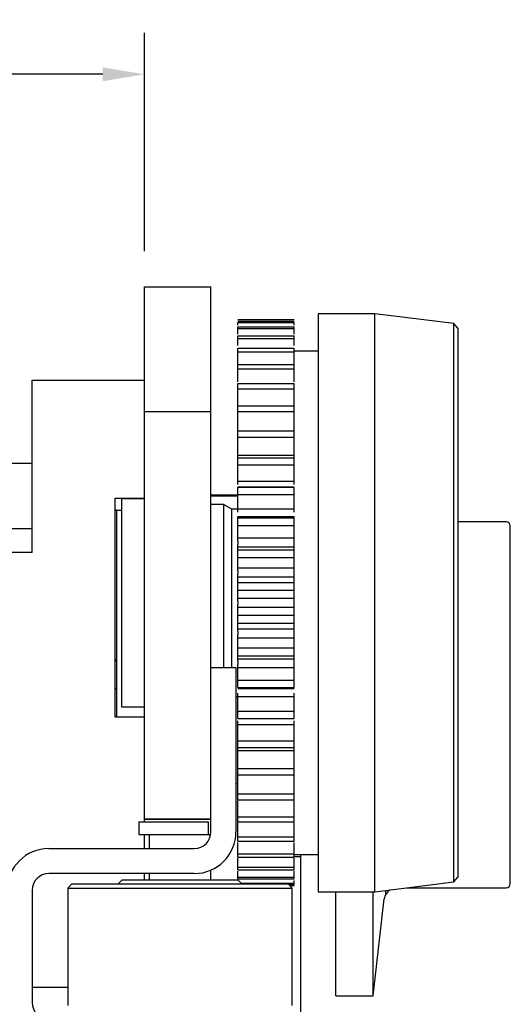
# Model space of a CAD drawing. Header units: millimetres. Extents: x 9131 to 12658, y 3907 to 6401.
# Tile 112 of 158: x 11206 to 11324, y 5764 to 6001. Entities that reach past the tile are written whole.
import ezdxf

# ---------------------------------------------------------------- set-up
doc = ezdxf.new("R2010")
doc.units = ezdxf.units.MM
doc.dimstyles.get("Standard").update_dxf_attribs({"dimtxt": 20, "dimasz": 10, "dimexe": 10, "dimexo": 10, "dimgap": 10, "dimtad": 0, "dimtih": 1, "dimtoh": 1, "dimdsep": 46, "dimtxsty": 'Standard', "dimcen": 0.09, "dimadec": 0, "dimazin": 0, "dimtfac": 1, "dimtofl": 0, "dimtmove": 0, "dimatfit": 3, "dimfxl": 0, "dimtolj": 1, "dimtzin": 0, "dimarcsym": 0})

# ---------------------------------------------------------------- blocks, each defined once
blk = doc.blocks.new('*D21')
at = {"color": 0, "lineweight": -2}
for p, q in [((11008.06, 5934.94), (11008.06, 5998.02)), ((11236.03, 5945.52), (11236.03, 5998.02)), ((11018.06, 5988.02), (11087.05, 5988.02)), ((11226.03, 5988.02), (11157.05, 5988.02))]:
    blk.add_line(p, q, dxfattribs=at)
at = {"color": 0, "lineweight": 18}
for points in [[(11018.06, 5989.69), (11018.06, 5986.36), (11008.06, 5988.02)], [(11226.03, 5989.69), (11226.03, 5986.36), (11236.03, 5988.02)]]:
    blk.add_solid(points, dxfattribs=at)
at = {"layer": 'Defpoints', "color": 0, "lineweight": 18}
for p in [(11236.03, 5988.02), (11236.03, 5935.52), (11008.06, 5924.94)]:
    blk.add_point(p, dxfattribs=at)
at = {"color": 0, "lineweight": 18, "insert": (11122.05, 5988.02), "char_height": 20, "attachment_point": 5}
blk.add_mtext('\\A1;230', dxfattribs=at)

msp = doc.modelspace()

# ---------------------------------------------------------------- linework, layer by layer
for p, q in [((11236.034, 5936.947), (11252.034, 5936.947)), ((11236.034, 5935.522), (11236.034, 5936.947)), ((11236.034, 5936.947), (11252.034, 5936.947)), ((11236.034, 5909.861), (11236.034, 5935.522)), ((11252.034, 5935.522), (11252.034, 5936.947)), ((11252.034, 5909.861), (11252.034, 5935.522)), ((11272.034, 5928.947), (11258.534, 5928.947)), ((11258.534, 5928.941), (11272.034, 5928.941)), ((11258.534, 5928.591), (11272.034, 5928.591)), ((11258.534, 5928.371), (11272.034, 5928.371)), ((11291.434, 5930.447), (11277.834, 5930.447)), ((11277.834, 5930.447), (11277.834, 5791.447)), ((11310.442, 5928.072), (11291.434, 5930.447)), ((11291.434, 5791.447), (11291.434, 5930.447)), ((11258.534, 5927.327), (11272.034, 5927.327)), ((11258.534, 5926.89), (11272.034, 5926.89)), ((11311.434, 5926.947), (11310.442, 5928.072)), ((11310.442, 5793.823), (11310.442, 5928.072)), ((11311.434, 5926.947), (11311.434, 5794.947)), ((11258.534, 5925.164), (11272.034, 5925.164)), ((11258.534, 5924.516), (11272.034, 5924.516)), ((11258.534, 5922.134), (11272.034, 5922.134)), ((11258.534, 5921.284), (11272.034, 5921.284)), ((11277.834, 5921.447), (11272.034, 5921.447)), ((11258.534, 5918.276), (11272.034, 5918.276)), ((11258.534, 5917.235), (11272.034, 5917.235)), ((11209.034, 5914.448), (11236.034, 5914.448)), ((11209.034, 5914.448), (11236.034, 5914.448)), ((11209.034, 5904.448), (11209.034, 5914.448)), ((11258.534, 5913.642), (11272.034, 5913.642)), ((11258.534, 5912.425), (11272.034, 5912.425)), ((11236.034, 5901.286), (11236.034, 5909.861)), ((11252.034, 5901.286), (11252.034, 5909.861)), ((11236.034, 5906.947), (11252.034, 5906.947)), ((11258.534, 5908.296), (11272.034, 5908.296)), ((11258.534, 5906.919), (11272.034, 5906.919)), ((11209.034, 5873.073), (11209.034, 5904.448)), ((11258.534, 5902.31), (11272.034, 5902.31)), ((11236.034, 5818.947), (11236.034, 5901.286)), ((11252.034, 5818.947), (11252.034, 5901.286)), ((11258.534, 5900.791), (11272.034, 5900.791)), ((11258.534, 5896.471), (11272.034, 5896.471)), ((11258.534, 5895.764), (11272.034, 5895.764)), ((11209.034, 5894.449), (11202.034, 5894.449)), ((11258.534, 5894.124), (11272.034, 5894.124)), ((11258.534, 5890.191), (11272.034, 5890.191)), ((11272.034, 5888.751), (11258.534, 5888.751)), ((11258.534, 5888.748), (11272.034, 5888.748)), ((11229.034, 5833.448), (11229.034, 5886.094)), ((11229.034, 5886.094), (11236.034, 5886.094)), ((11236.034, 5885.947), (11230.534, 5885.947)), ((11230.534, 5885.947), (11230.534, 5835.947)), ((11258.534, 5886.834), (11252.034, 5886.834)), ((11258.534, 5886.566), (11252.034, 5886.566)), ((11258.534, 5887.009), (11272.034, 5887.009)), ((11255.034, 5884.547), (11252.034, 5884.547)), ((11257.034, 5883.447), (11255.034, 5884.547)), ((11255.034, 5884.547), (11255.034, 5860.947)), ((11258.535, 5883.447), (11257.034, 5883.447)), ((11257.034, 5860.947), (11257.034, 5883.447)), ((11258.534, 5883.516), (11272.034, 5883.516)), ((11229.034, 5883.219), (11230.534, 5883.219)), ((11229.319, 5883.198), (11230.534, 5883.198)), ((11229.346, 5883.197), (11229.346, 5847.411)), ((11272.034, 5881.582), (11258.534, 5881.582)), ((11258.534, 5881.355), (11272.034, 5881.355)), ((11209.034, 5878.74), (11202.034, 5878.74)), ((11258.534, 5879.541), (11272.034, 5879.541)), ((11323.034, 5880.397), (11311.434, 5880.397)), ((11324.034, 5836.397), (11324.034, 5879.397)), ((11258.534, 5876.535), (11272.034, 5876.535)), ((11258.534, 5875.762), (11258.534, 5874.976)), ((11258.534, 5874.412), (11272.034, 5874.412)), ((11272.034, 5874.976), (11272.034, 5875.762)), ((11209.034, 5873.073), (11202.034, 5873.073)), ((11258.534, 5873.687), (11272.034, 5873.687)), ((11258.534, 5871.822), (11272.034, 5871.822)), ((11258.534, 5869.343), (11272.034, 5869.343)), ((11258.534, 5868.608), (11258.534, 5867.806)), ((11258.534, 5867.177), (11272.034, 5867.177)), ((11272.034, 5867.806), (11272.034, 5868.608)), ((11258.534, 5865.846), (11272.034, 5865.846)), ((11258.534, 5863.956), (11272.034, 5863.956)), ((11258.534, 5862.038), (11272.034, 5862.038)), ((11255.034, 5860.947), (11255.034, 5845.347)), ((11257.034, 5845.347), (11257.034, 5860.947)), ((11258.534, 5861.351), (11258.534, 5860.544)), ((11258.534, 5859.857), (11272.034, 5859.857)), ((11272.034, 5860.544), (11272.034, 5861.351)), ((11258.534, 5857.939), (11272.034, 5857.939)), ((11258.534, 5856.049), (11272.034, 5856.049)), ((11258.534, 5854.718), (11272.034, 5854.718)), ((11258.534, 5854.089), (11258.534, 5853.287)), ((11258.534, 5852.552), (11272.034, 5852.552)), ((11272.034, 5853.287), (11272.034, 5854.089)), ((11258.534, 5850.073), (11272.034, 5850.073)), ((11258.534, 5848.208), (11272.034, 5848.208)), ((11229.346, 5847.411), (11229.346, 5840.129)), ((11258.534, 5847.483), (11272.034, 5847.483)), ((11258.534, 5846.919), (11258.534, 5846.133)), ((11272.034, 5846.133), (11272.034, 5846.919)), ((11252.034, 5845.347), (11258.034, 5845.347)), ((11258.034, 5845.347), (11258.034, 5805.847)), ((11258.534, 5845.36), (11272.034, 5845.36)), ((11258.534, 5842.354), (11272.034, 5842.354)), ((11229.346, 5840.129), (11229.346, 5833.447)), ((11258.034, 5838.447), (11258.535, 5838.447)), ((11258.534, 5840.54), (11272.034, 5840.54)), ((11258.534, 5840.313), (11272.034, 5840.313)), ((11258.534, 5838.379), (11272.034, 5838.379)), ((11230.534, 5835.947), (11236.034, 5835.947)), ((11324.034, 5793.397), (11324.034, 5836.397)), ((11258.534, 5834.886), (11272.034, 5834.886)), ((11236.034, 5833.448), (11229.034, 5833.448)), ((11258.534, 5833.147), (11272.034, 5833.147)), ((11258.534, 5833.144), (11272.034, 5833.144)), ((11258.534, 5831.704), (11272.034, 5831.704)), ((11258.534, 5827.771), (11272.034, 5827.771)), ((11258.534, 5826.131), (11272.034, 5826.131)), ((11258.534, 5825.424), (11272.034, 5825.424)), ((11258.534, 5821.104), (11272.034, 5821.104)), ((11258.534, 5819.585), (11272.034, 5819.585)), ((11236.034, 5808.947), (11236.034, 5818.947)), ((11252.034, 5809.782), (11252.034, 5818.947)), ((11258.034, 5817.497), (11258.534, 5817.497)), ((11258.534, 5814.976), (11272.034, 5814.976)), ((11258.534, 5813.599), (11272.034, 5813.599)), ((11234.684, 5808.247), (11234.684, 5805.247)), ((11234.684, 5808.247), (11251.484, 5808.247)), ((11252.034, 5808.947), (11236.034, 5808.947)), ((11236.034, 5808.246), (11236.034, 5808.947)), ((11236.034, 5808.947), (11252.034, 5808.947)), ((11251.484, 5805.247), (11251.484, 5808.247)), ((11252.034, 5805.847), (11252.034, 5809.783)), ((11258.534, 5809.47), (11272.034, 5809.47)), ((11258.534, 5808.253), (11272.034, 5808.253)), ((11234.684, 5805.247), (11251.484, 5805.247)), ((11236.034, 5801.848), (11236.034, 5805.247)), ((11237.184, 5805.247), (11237.184, 5801.847)), ((11251.484, 5805.247), (11251.984, 5805.247)), ((11251.984, 5805.217), (11251.984, 5805.247)), ((11258.534, 5804.66), (11272.034, 5804.66)), ((11258.534, 5803.619), (11272.034, 5803.619)), ((11213.034, 5801.847), (11248.034, 5801.847)), ((11258.534, 5800.611), (11272.034, 5800.611)), ((11272.034, 5800.447), (11277.834, 5800.447)), ((11273.634, 5799.897), (11273.634, 5800.448)), ((11258.534, 5799.761), (11272.034, 5799.761)), ((11273.634, 5799.897), (11272.034, 5799.897)), ((11273.634, 5783.897), (11273.634, 5799.897)), ((11248.034, 5795.847), (11213.034, 5795.847)), ((11236.034, 5794.246), (11236.034, 5795.847)), ((11237.184, 5795.847), (11237.184, 5794.246)), ((11251.984, 5794.246), (11251.984, 5796.66)), ((11252.034, 5794.246), (11252.034, 5796.682)), ((11258.534, 5797.378), (11272.034, 5797.378)), ((11258.534, 5796.731), (11272.034, 5796.731)), ((11218.584, 5793.347), (11217.584, 5792.347)), ((11218.584, 5793.347), (11270.584, 5793.347)), ((11230.584, 5794.247), (11229.684, 5793.347)), ((11258.584, 5794.247), (11230.584, 5794.247)), ((11258.534, 5795.005), (11272.034, 5795.005)), ((11258.534, 5794.568), (11272.034, 5794.568)), ((11259.484, 5793.347), (11258.584, 5794.247)), ((11259.307, 5793.524), (11272.034, 5793.524)), ((11271.584, 5792.347), (11270.584, 5793.347)), ((11270.627, 5793.304), (11272.034, 5793.304)), ((11291.434, 5791.447), (11310.442, 5793.823)), ((11310.442, 5793.823), (11311.434, 5794.947)), ((11209.034, 5791.847), (11209.034, 5764.847)), ((11217.584, 5792.347), (11217.584, 5764.147)), ((11217.584, 5792.347), (11244.584, 5792.347)), ((11244.584, 5792.347), (11271.584, 5792.347)), ((11270.977, 5792.954), (11272.034, 5792.954)), ((11270.983, 5792.947), (11272.034, 5792.947)), ((11271.584, 5764.147), (11271.584, 5792.347)), ((11277.834, 5791.447), (11291.434, 5791.447)), ((11282.034, 5766.397), (11282.034, 5791.45)), ((11291.034, 5766.397), (11291.034, 5791.45)), ((11294.034, 5791.776), (11294.034, 5790.776)), ((11299.035, 5792.397), (11323.034, 5792.397)), ((11291.034, 5766.397), (11293.728, 5789.741)), ((11273.634, 5742.948), (11273.634, 5783.897)), ((11217.585, 5768.447), (11209.034, 5768.447)), ((11217.585, 5768.447), (11209.034, 5768.447)), ((11282.034, 5766.397), (11291.034, 5766.397))]:
    msp.add_line(p, q)
for centre, radius, start, end in [((11323.034, 5879.397), 1, 0, 90), ((11248.034, 5805.847), 10, 270, 0), ((11248.034, 5805.847), 4, 270, 0), ((11213.034, 5791.847), 10, 90, 180), ((11213.034, 5791.847), 4, 90, 180), ((11323.034, 5793.397), 1, 270, 0), ((11296.708, 5789.397), 3, 123.47541, 173.41806), ((11213.034, 5764.847), 10, 180, 270), ((11213.034, 5764.847), 4, 180, 270)]:
    msp.add_arc(centre, radius, start, end)
for points in [[(11258.534, 5927.688), (11258.534, 5927.917), (11258.534, 5928.144), (11258.534, 5928.371)], [(11272.034, 5927.688), (11272.034, 5927.917), (11272.034, 5928.144), (11272.034, 5928.371)], [(11258.534, 5926.89), (11258.534, 5927.044), (11258.534, 5927.189), (11258.534, 5927.327)], [(11258.534, 5925.572), (11258.534, 5926.013), (11258.534, 5926.452), (11258.534, 5926.89)], [(11272.034, 5926.89), (11272.034, 5927.044), (11272.034, 5927.189), (11272.034, 5927.327)], [(11272.034, 5925.572), (11272.034, 5926.013), (11272.034, 5926.452), (11272.034, 5926.89)], [(11258.534, 5924.516), (11258.534, 5924.741), (11258.534, 5924.957), (11258.534, 5925.164)], [(11258.534, 5922.789), (11258.534, 5923.366), (11258.534, 5923.942), (11258.534, 5924.516)], [(11272.034, 5924.516), (11272.034, 5924.741), (11272.034, 5924.957), (11272.034, 5925.164)], [(11272.034, 5922.789), (11272.034, 5923.366), (11272.034, 5923.942), (11272.034, 5924.516)], [(11258.534, 5921.284), (11258.534, 5921.575), (11258.534, 5921.858), (11258.534, 5922.134)], [(11272.034, 5921.284), (11272.034, 5921.575), (11272.034, 5921.858), (11272.034, 5922.134)], [(11258.534, 5917.235), (11258.534, 5917.589), (11258.534, 5917.936), (11258.534, 5918.276)], [(11272.034, 5917.235), (11272.034, 5917.589), (11272.034, 5917.936), (11272.034, 5918.276)], [(11258.534, 5912.425), (11258.534, 5912.837), (11258.534, 5913.243), (11258.534, 5913.642)], [(11272.034, 5912.425), (11272.034, 5912.837), (11272.034, 5913.243), (11272.034, 5913.642)], [(11258.534, 5906.919), (11258.534, 5907.384), (11258.534, 5907.843), (11258.534, 5908.296)], [(11272.034, 5906.919), (11272.034, 5907.384), (11272.034, 5907.843), (11272.034, 5908.296)], [(11258.534, 5900.791), (11258.534, 5901.302), (11258.534, 5901.809), (11258.534, 5902.31)], [(11272.034, 5900.791), (11272.034, 5901.302), (11272.034, 5901.809), (11272.034, 5902.31)], [(11258.534, 5894.124), (11258.534, 5894.675), (11258.534, 5895.222), (11258.534, 5895.764)], [(11272.034, 5894.124), (11272.034, 5894.675), (11272.034, 5895.222), (11272.034, 5895.764)], [(11258.534, 5887.009), (11258.534, 5887.592), (11258.534, 5888.172), (11258.534, 5888.748)], [(11272.034, 5887.009), (11272.034, 5887.592), (11272.034, 5888.172), (11272.034, 5888.748)], [(11258.534, 5879.541), (11258.534, 5880.148), (11258.534, 5880.753), (11258.534, 5881.355)], [(11272.034, 5879.541), (11272.034, 5880.148), (11272.034, 5880.753), (11272.034, 5881.355)], [(11258.534, 5871.822), (11258.534, 5872.445), (11258.534, 5873.067), (11258.534, 5873.687)], [(11272.034, 5871.822), (11272.034, 5872.445), (11272.034, 5873.067), (11272.034, 5873.687)], [(11258.534, 5863.956), (11258.534, 5864.586), (11258.534, 5865.217), (11258.534, 5865.846)], [(11272.034, 5863.956), (11272.034, 5864.586), (11272.034, 5865.217), (11272.034, 5865.846)], [(11258.534, 5856.049), (11258.534, 5856.678), (11258.534, 5857.309), (11258.534, 5857.939)], [(11272.034, 5856.049), (11272.034, 5856.678), (11272.034, 5857.309), (11272.034, 5857.939)], [(11258.534, 5848.208), (11258.534, 5848.828), (11258.534, 5849.45), (11258.534, 5850.073)], [(11272.034, 5848.208), (11272.034, 5848.828), (11272.034, 5849.45), (11272.034, 5850.073)], [(11258.534, 5840.54), (11258.534, 5841.142), (11258.534, 5841.747), (11258.534, 5842.354)], [(11272.034, 5840.54), (11272.034, 5841.142), (11272.034, 5841.747), (11272.034, 5842.354)], [(11258.534, 5833.147), (11258.534, 5833.723), (11258.534, 5834.303), (11258.534, 5834.886)], [(11272.034, 5833.147), (11272.034, 5833.723), (11272.034, 5834.303), (11272.034, 5834.886)], [(11258.534, 5826.131), (11258.534, 5826.673), (11258.534, 5827.22), (11258.534, 5827.771)], [(11272.034, 5826.131), (11272.034, 5826.673), (11272.034, 5827.22), (11272.034, 5827.771)], [(11258.534, 5819.585), (11258.534, 5820.086), (11258.534, 5820.593), (11258.534, 5821.104)], [(11272.034, 5819.585), (11272.034, 5820.086), (11272.034, 5820.593), (11272.034, 5821.104)], [(11258.534, 5813.599), (11258.534, 5814.052), (11258.534, 5814.511), (11258.534, 5814.976)], [(11272.034, 5813.599), (11272.034, 5814.052), (11272.034, 5814.511), (11272.034, 5814.976)], [(11258.534, 5808.253), (11258.534, 5808.652), (11258.534, 5809.058), (11258.534, 5809.47)], [(11272.034, 5808.253), (11272.034, 5808.652), (11272.034, 5809.058), (11272.034, 5809.47)], [(11258.534, 5803.619), (11258.534, 5803.959), (11258.534, 5804.306), (11258.534, 5804.66)], [(11272.034, 5803.619), (11272.034, 5803.959), (11272.034, 5804.306), (11272.034, 5804.66)], [(11258.534, 5799.761), (11258.534, 5800.037), (11258.534, 5800.32), (11258.534, 5800.611)], [(11272.034, 5799.761), (11272.034, 5800.037), (11272.034, 5800.32), (11272.034, 5800.611)], [(11258.534, 5797.378), (11258.534, 5798.11), (11258.534, 5798.844), (11258.534, 5799.577)], [(11272.034, 5797.378), (11272.034, 5798.11), (11272.034, 5798.844), (11272.034, 5799.577)], [(11258.534, 5796.731), (11258.534, 5796.938), (11258.534, 5797.154), (11258.534, 5797.378)], [(11258.534, 5795.005), (11258.534, 5795.459), (11258.534, 5795.914), (11258.534, 5796.372)], [(11272.034, 5796.731), (11272.034, 5796.938), (11272.034, 5797.154), (11272.034, 5797.378)], [(11272.034, 5795.005), (11272.034, 5795.459), (11272.034, 5795.914), (11272.034, 5796.372)], [(11258.534, 5794.568), (11258.534, 5794.705), (11258.534, 5794.851), (11258.534, 5795.005)], [(11272.034, 5794.568), (11272.034, 5794.705), (11272.034, 5794.851), (11272.034, 5795.005)], [(11272.034, 5793.524), (11272.034, 5793.751), (11272.034, 5793.978), (11272.034, 5794.207)], [(11272.034, 5793.304), (11272.034, 5793.368), (11272.034, 5793.442), (11272.034, 5793.524)], [(11272.034, 5792.954), (11272.034, 5793.025), (11272.034, 5793.095), (11272.034, 5793.166)]]:
    msp.add_open_spline(points, degree=3)
for points, knots in [([(11258.534, 5918.346), (11258.534, 5918.443), (11258.534, 5919.416), (11258.534, 5920.398), (11258.534, 5921.284)], [0, 0, 0, 0, 0.0997327, 1, 1, 1, 1]), ([(11272.034, 5918.346), (11272.034, 5918.443), (11272.034, 5919.416), (11272.034, 5920.398), (11272.034, 5921.284)], [0, 0, 0, 0, 0.0997327, 1, 1, 1, 1]), ([(11258.534, 5914.032), (11258.534, 5914.232), (11258.534, 5915.286), (11258.534, 5916.36), (11258.534, 5917.235)], [0, 0, 0, 0, 0.1907545, 1, 1, 1, 1]), ([(11272.034, 5914.032), (11272.034, 5914.232), (11272.034, 5915.286), (11272.034, 5916.36), (11272.034, 5917.235)], [0, 0, 0, 0, 0.1907545, 1, 1, 1, 1]), ([(11258.534, 5908.273), (11258.534, 5908.41), (11258.534, 5908.946), (11258.534, 5910.308), (11258.534, 5911.572), (11258.534, 5912.425)], [0, 0, 0, 0, 0.1039259, 0.4026173, 1, 1, 1, 1]), ([(11272.034, 5908.273), (11272.034, 5908.41), (11272.034, 5908.946), (11272.034, 5910.308), (11272.034, 5911.572), (11272.034, 5912.425)], [0, 0, 0, 0, 0.1039259, 0.4026173, 1, 1, 1, 1]), ([(11258.534, 5902.271), (11258.534, 5902.625), (11258.534, 5903.359), (11258.534, 5904.893), (11258.534, 5906.099), (11258.534, 5906.919)], [0, 0, 0, 0, 0.25, 0.5, 1, 1, 1, 1]), ([(11272.034, 5902.271), (11272.034, 5902.625), (11272.034, 5903.359), (11272.034, 5904.893), (11272.034, 5906.099), (11272.034, 5906.919)], [0, 0, 0, 0, 0.25, 0.5, 1, 1, 1, 1]), ([(11258.534, 5896.471), (11258.534, 5896.792), (11258.534, 5897.463), (11258.534, 5898.884), (11258.534, 5900.016), (11258.534, 5900.791)], [0, 0, 0, 0, 0.25, 0.5, 1, 1, 1, 1]), ([(11272.034, 5896.471), (11272.034, 5896.792), (11272.034, 5897.463), (11272.034, 5898.884), (11272.034, 5900.016), (11272.034, 5900.791)], [0, 0, 0, 0, 0.25, 0.5, 1, 1, 1, 1]), ([(11258.534, 5895.648), (11258.534, 5895.678), (11258.534, 5895.741), (11258.534, 5895.877), (11258.534, 5896.059), (11258.534, 5896.239), (11258.534, 5896.375), (11258.534, 5896.44), (11258.534, 5896.471)], [0, 0, 0, 0, 0.125, 0.25, 0.5, 0.75, 0.875, 1, 1, 1, 1]), ([(11272.034, 5895.648), (11272.034, 5895.678), (11272.034, 5895.741), (11272.034, 5895.877), (11272.034, 5896.059), (11272.034, 5896.239), (11272.034, 5896.375), (11272.034, 5896.44), (11272.034, 5896.471)], [0, 0, 0, 0, 0.125, 0.25, 0.5, 0.75, 0.875, 1, 1, 1, 1]), ([(11258.534, 5890.191), (11258.534, 5890.474), (11258.534, 5891.073), (11258.534, 5892.361), (11258.534, 5893.405), (11258.534, 5894.124)], [0, 0, 0, 0, 0.25, 0.5, 1, 1, 1, 1]), ([(11272.034, 5890.191), (11272.034, 5890.474), (11272.034, 5891.073), (11272.034, 5892.361), (11272.034, 5893.405), (11272.034, 5894.124)], [0, 0, 0, 0, 0.25, 0.5, 1, 1, 1, 1]), ([(11258.534, 5889.374), (11258.534, 5889.406), (11258.534, 5889.473), (11258.534, 5889.614), (11258.534, 5889.797), (11258.534, 5889.972), (11258.534, 5890.101), (11258.534, 5890.162), (11258.534, 5890.191)], [0, 0, 0, 0, 0.125, 0.25, 0.5, 0.75, 0.875, 1, 1, 1, 1]), ([(11272.034, 5889.374), (11272.034, 5889.406), (11272.034, 5889.473), (11272.034, 5889.614), (11272.034, 5889.797), (11272.034, 5889.972), (11272.034, 5890.101), (11272.034, 5890.162), (11272.034, 5890.191)], [0, 0, 0, 0, 0.125, 0.25, 0.5, 0.75, 0.875, 1, 1, 1, 1]), ([(11258.534, 5883.516), (11258.534, 5883.757), (11258.534, 5884.276), (11258.534, 5885.414), (11258.534, 5886.355), (11258.534, 5887.009)], [0, 0, 0, 0, 0.25, 0.5, 1, 1, 1, 1]), ([(11272.034, 5883.516), (11272.034, 5883.757), (11272.034, 5884.276), (11272.034, 5885.414), (11272.034, 5886.355), (11272.034, 5887.009)], [0, 0, 0, 0, 0.25, 0.5, 1, 1, 1, 1]), ([(11258.534, 5882.715), (11258.534, 5882.749), (11258.534, 5882.818), (11258.534, 5882.963), (11258.534, 5883.144), (11258.534, 5883.312), (11258.534, 5883.433), (11258.534, 5883.489), (11258.534, 5883.516)], [0, 0, 0, 0, 0.125, 0.25, 0.5, 0.75, 0.875, 1, 1, 1, 1]), ([(11272.034, 5882.715), (11272.034, 5882.749), (11272.034, 5882.818), (11272.034, 5882.963), (11272.034, 5883.144), (11272.034, 5883.312), (11272.034, 5883.433), (11272.034, 5883.489), (11272.034, 5883.516)], [0, 0, 0, 0, 0.125, 0.25, 0.5, 0.75, 0.875, 1, 1, 1, 1]), ([(11229.322, 5883.198), (11229.316, 5883.198), (11229.309, 5883.198), (11229.295, 5883.198), (11229.29, 5883.198), (11229.278, 5883.199), (11229.272, 5883.199), (11229.238, 5883.2), (11229.206, 5883.202), (11229.158, 5883.204), (11229.148, 5883.205), (11229.127, 5883.206), (11229.116, 5883.207), (11229.083, 5883.208), (11229.059, 5883.209), (11229.034, 5883.211)], [0, 0, 0, 0, 0.1409502, 0.1409502, 0.2268552, 0.2268552, 0.3127601, 0.3127601, 0.6563801, 0.6563801, 0.7422851, 0.7422851, 0.82819, 0.82819, 1, 1, 1, 1]), ([(11258.534, 5881.355), (11258.534, 5881.472), (11258.534, 5881.566), (11258.534, 5881.582), (11258.534, 5881.582)], [0, 0, 0, 0, 0.8149001, 1, 1, 1, 1]), ([(11272.034, 5881.355), (11272.034, 5881.472), (11272.034, 5881.566), (11272.034, 5881.582), (11272.034, 5881.582)], [0, 0, 0, 0, 0.8149001, 1, 1, 1, 1]), ([(11258.534, 5876.535), (11258.534, 5876.732), (11258.534, 5877.164), (11258.534, 5878.136), (11258.534, 5878.961), (11258.534, 5879.541)], [0, 0, 0, 0, 0.25, 0.5, 1, 1, 1, 1]), ([(11272.034, 5876.535), (11272.034, 5876.732), (11272.034, 5877.164), (11272.034, 5878.136), (11272.034, 5878.961), (11272.034, 5879.541)], [0, 0, 0, 0, 0.25, 0.5, 1, 1, 1, 1]), ([(11258.534, 5875.762), (11258.534, 5875.797), (11258.534, 5875.868), (11258.534, 5876.014), (11258.534, 5876.192), (11258.534, 5876.351), (11258.534, 5876.461), (11258.534, 5876.511), (11258.534, 5876.535)], [0, 0, 0, 0, 0.125, 0.25, 0.5, 0.75, 0.875, 1, 1, 1, 1]), ([(11272.034, 5875.762), (11272.034, 5875.797), (11272.034, 5875.868), (11272.034, 5876.014), (11272.034, 5876.192), (11272.034, 5876.351), (11272.034, 5876.461), (11272.034, 5876.511), (11272.034, 5876.535)], [0, 0, 0, 0, 0.125, 0.25, 0.5, 0.75, 0.875, 1, 1, 1, 1]), ([(11258.534, 5874.412), (11258.534, 5874.421), (11258.534, 5874.442), (11258.534, 5874.499), (11258.534, 5874.601), (11258.534, 5874.742), (11258.534, 5874.872), (11258.534, 5874.941), (11258.534, 5874.976)], [0, 0, 0, 0, 0.125, 0.25, 0.5, 0.75, 0.875, 1, 1, 1, 1]), ([(11258.534, 5873.687), (11258.534, 5873.905), (11258.534, 5874.173), (11258.534, 5874.376), (11258.534, 5874.415), (11258.534, 5874.412)], [0, 0, 0, 0, 0.5, 0.75, 1, 1, 1, 1]), ([(11272.034, 5874.412), (11272.034, 5874.421), (11272.034, 5874.442), (11272.034, 5874.499), (11272.034, 5874.601), (11272.034, 5874.742), (11272.034, 5874.872), (11272.034, 5874.941), (11272.034, 5874.976)], [0, 0, 0, 0, 0.125, 0.25, 0.5, 0.75, 0.875, 1, 1, 1, 1]), ([(11272.034, 5873.687), (11272.034, 5873.905), (11272.034, 5874.173), (11272.034, 5874.376), (11272.034, 5874.415), (11272.034, 5874.412)], [0, 0, 0, 0, 0.5, 0.75, 1, 1, 1, 1]), ([(11258.534, 5869.343), (11258.534, 5869.493), (11258.534, 5869.832), (11258.534, 5870.625), (11258.534, 5871.323), (11258.534, 5871.822)], [0, 0, 0, 0, 0.25, 0.5, 1, 1, 1, 1]), ([(11272.034, 5869.343), (11272.034, 5869.493), (11272.034, 5869.832), (11272.034, 5870.625), (11272.034, 5871.323), (11272.034, 5871.822)], [0, 0, 0, 0, 0.25, 0.5, 1, 1, 1, 1]), ([(11258.534, 5868.608), (11258.534, 5868.644), (11258.534, 5868.717), (11258.534, 5868.861), (11258.534, 5869.033), (11258.534, 5869.18), (11258.534, 5869.279), (11258.534, 5869.323), (11258.534, 5869.343)], [0, 0, 0, 0, 0.125, 0.25, 0.5, 0.75, 0.875, 1, 1, 1, 1]), ([(11272.034, 5868.608), (11272.034, 5868.644), (11272.034, 5868.717), (11272.034, 5868.861), (11272.034, 5869.033), (11272.034, 5869.18), (11272.034, 5869.279), (11272.034, 5869.323), (11272.034, 5869.343)], [0, 0, 0, 0, 0.125, 0.25, 0.5, 0.75, 0.875, 1, 1, 1, 1]), ([(11258.534, 5867.177), (11258.534, 5867.189), (11258.534, 5867.219), (11258.534, 5867.291), (11258.534, 5867.409), (11258.534, 5867.563), (11258.534, 5867.699), (11258.534, 5867.77), (11258.534, 5867.806)], [0, 0, 0, 0, 0.125, 0.25, 0.5, 0.75, 0.875, 1, 1, 1, 1]), ([(11258.534, 5865.846), (11258.534, 5866.162), (11258.534, 5866.58), (11258.534, 5866.986), (11258.534, 5867.128), (11258.534, 5867.177)], [0, 0, 0, 0, 0.5, 0.75, 1, 1, 1, 1]), ([(11272.034, 5867.177), (11272.034, 5867.189), (11272.034, 5867.219), (11272.034, 5867.291), (11272.034, 5867.409), (11272.034, 5867.563), (11272.034, 5867.699), (11272.034, 5867.77), (11272.034, 5867.806)], [0, 0, 0, 0, 0.125, 0.25, 0.5, 0.75, 0.875, 1, 1, 1, 1]), ([(11272.034, 5865.846), (11272.034, 5866.162), (11272.034, 5866.58), (11272.034, 5866.986), (11272.034, 5867.128), (11272.034, 5867.177)], [0, 0, 0, 0, 0.5, 0.75, 1, 1, 1, 1]), ([(11258.534, 5862.038), (11258.534, 5862.138), (11258.534, 5862.38), (11258.534, 5862.984), (11258.534, 5863.545), (11258.534, 5863.956)], [0, 0, 0, 0, 0.25, 0.5, 1, 1, 1, 1]), ([(11258.534, 5861.351), (11258.534, 5861.387), (11258.534, 5861.46), (11258.534, 5861.601), (11258.534, 5861.765), (11258.534, 5861.899), (11258.534, 5861.985), (11258.534, 5862.022), (11258.534, 5862.038)], [0, 0, 0, 0, 0.125, 0.25, 0.5, 0.75, 0.875, 1, 1, 1, 1]), ([(11272.034, 5862.038), (11272.034, 5862.138), (11272.034, 5862.38), (11272.034, 5862.984), (11272.034, 5863.545), (11272.034, 5863.956)], [0, 0, 0, 0, 0.25, 0.5, 1, 1, 1, 1]), ([(11272.034, 5861.351), (11272.034, 5861.387), (11272.034, 5861.46), (11272.034, 5861.601), (11272.034, 5861.765), (11272.034, 5861.899), (11272.034, 5861.985), (11272.034, 5862.022), (11272.034, 5862.038)], [0, 0, 0, 0, 0.125, 0.25, 0.5, 0.75, 0.875, 1, 1, 1, 1]), ([(11258.534, 5859.857), (11258.534, 5859.873), (11258.534, 5859.91), (11258.534, 5859.996), (11258.534, 5860.13), (11258.534, 5860.294), (11258.534, 5860.435), (11258.534, 5860.508), (11258.534, 5860.544)], [0, 0, 0, 0, 0.125, 0.25, 0.5, 0.75, 0.875, 1, 1, 1, 1]), ([(11258.534, 5857.939), (11258.534, 5858.35), (11258.534, 5858.911), (11258.534, 5859.515), (11258.534, 5859.757), (11258.534, 5859.857)], [0, 0, 0, 0, 0.5, 0.75, 1, 1, 1, 1]), ([(11272.034, 5859.857), (11272.034, 5859.873), (11272.034, 5859.91), (11272.034, 5859.996), (11272.034, 5860.13), (11272.034, 5860.294), (11272.034, 5860.435), (11272.034, 5860.508), (11272.034, 5860.544)], [0, 0, 0, 0, 0.125, 0.25, 0.5, 0.75, 0.875, 1, 1, 1, 1]), ([(11272.034, 5857.939), (11272.034, 5858.35), (11272.034, 5858.911), (11272.034, 5859.515), (11272.034, 5859.757), (11272.034, 5859.857)], [0, 0, 0, 0, 0.5, 0.75, 1, 1, 1, 1]), ([(11258.534, 5854.718), (11258.534, 5854.767), (11258.534, 5854.909), (11258.534, 5855.315), (11258.534, 5855.733), (11258.534, 5856.049)], [0, 0, 0, 0, 0.25, 0.5, 1, 1, 1, 1]), ([(11272.034, 5854.718), (11272.034, 5854.767), (11272.034, 5854.909), (11272.034, 5855.315), (11272.034, 5855.733), (11272.034, 5856.049)], [0, 0, 0, 0, 0.25, 0.5, 1, 1, 1, 1]), ([(11258.534, 5854.089), (11258.534, 5854.125), (11258.534, 5854.196), (11258.534, 5854.332), (11258.534, 5854.486), (11258.534, 5854.604), (11258.534, 5854.676), (11258.534, 5854.706), (11258.534, 5854.718)], [0, 0, 0, 0, 0.125, 0.25, 0.5, 0.75, 0.875, 1, 1, 1, 1]), ([(11258.534, 5852.552), (11258.534, 5852.572), (11258.534, 5852.616), (11258.534, 5852.715), (11258.534, 5852.862), (11258.534, 5853.034), (11258.534, 5853.178), (11258.534, 5853.251), (11258.534, 5853.287)], [0, 0, 0, 0, 0.125, 0.25, 0.5, 0.75, 0.875, 1, 1, 1, 1]), ([(11258.534, 5850.073), (11258.534, 5850.572), (11258.534, 5851.27), (11258.534, 5852.063), (11258.534, 5852.402), (11258.534, 5852.552)], [0, 0, 0, 0, 0.5, 0.75, 1, 1, 1, 1]), ([(11272.034, 5854.089), (11272.034, 5854.125), (11272.034, 5854.196), (11272.034, 5854.332), (11272.034, 5854.486), (11272.034, 5854.604), (11272.034, 5854.676), (11272.034, 5854.706), (11272.034, 5854.718)], [0, 0, 0, 0, 0.125, 0.25, 0.5, 0.75, 0.875, 1, 1, 1, 1]), ([(11272.034, 5852.552), (11272.034, 5852.572), (11272.034, 5852.616), (11272.034, 5852.715), (11272.034, 5852.862), (11272.034, 5853.034), (11272.034, 5853.178), (11272.034, 5853.251), (11272.034, 5853.287)], [0, 0, 0, 0, 0.125, 0.25, 0.5, 0.75, 0.875, 1, 1, 1, 1]), ([(11272.034, 5850.073), (11272.034, 5850.572), (11272.034, 5851.27), (11272.034, 5852.063), (11272.034, 5852.402), (11272.034, 5852.552)], [0, 0, 0, 0, 0.5, 0.75, 1, 1, 1, 1]), ([(11258.534, 5847.483), (11258.534, 5847.48), (11258.534, 5847.519), (11258.534, 5847.722), (11258.534, 5847.99), (11258.534, 5848.208)], [0, 0, 0, 0, 0.25, 0.5, 1, 1, 1, 1]), ([(11272.034, 5847.483), (11272.034, 5847.48), (11272.034, 5847.519), (11272.034, 5847.722), (11272.034, 5847.99), (11272.034, 5848.208)], [0, 0, 0, 0, 0.25, 0.5, 1, 1, 1, 1]), ([(11229.041, 5846.902), (11229.051, 5846.91), (11229.06, 5846.918), (11229.091, 5846.945), (11229.112, 5846.965), (11229.151, 5847.004), (11229.17, 5847.025), (11229.221, 5847.086), (11229.25, 5847.127), (11229.279, 5847.179), (11229.285, 5847.19), (11229.296, 5847.211), (11229.31, 5847.242), (11229.322, 5847.272), (11229.34, 5847.333), (11229.346, 5847.373), (11229.346, 5847.411)], [0, 0, 0, 0, 0.0492031, 0.0492031, 0.1680527, 0.1680527, 0.2869023, 0.2869023, 0.5246016, 0.5246016, 0.5840264, 0.5840264, 0.6434512, 0.7623008, 0.7623008, 1, 1, 1, 1]), ([(11258.534, 5846.919), (11258.534, 5846.954), (11258.534, 5847.023), (11258.534, 5847.153), (11258.534, 5847.294), (11258.534, 5847.396), (11258.534, 5847.453), (11258.534, 5847.474), (11258.534, 5847.483)], [0, 0, 0, 0, 0.125, 0.25, 0.5, 0.75, 0.875, 1, 1, 1, 1]), ([(11258.534, 5845.36), (11258.534, 5845.384), (11258.534, 5845.434), (11258.534, 5845.544), (11258.534, 5845.703), (11258.534, 5845.881), (11258.534, 5846.027), (11258.534, 5846.098), (11258.534, 5846.133)], [0, 0, 0, 0, 0.125, 0.25, 0.5, 0.75, 0.875, 1, 1, 1, 1]), ([(11272.034, 5846.919), (11272.034, 5846.954), (11272.034, 5847.023), (11272.034, 5847.153), (11272.034, 5847.294), (11272.034, 5847.396), (11272.034, 5847.453), (11272.034, 5847.474), (11272.034, 5847.483)], [0, 0, 0, 0, 0.125, 0.25, 0.5, 0.75, 0.875, 1, 1, 1, 1]), ([(11272.034, 5845.36), (11272.034, 5845.384), (11272.034, 5845.434), (11272.034, 5845.544), (11272.034, 5845.703), (11272.034, 5845.881), (11272.034, 5846.027), (11272.034, 5846.098), (11272.034, 5846.133)], [0, 0, 0, 0, 0.125, 0.25, 0.5, 0.75, 0.875, 1, 1, 1, 1]), ([(11258.534, 5842.354), (11258.534, 5842.934), (11258.534, 5843.759), (11258.534, 5844.731), (11258.534, 5845.163), (11258.534, 5845.36)], [0, 0, 0, 0, 0.5, 0.75, 1, 1, 1, 1]), ([(11272.034, 5842.354), (11272.034, 5842.934), (11272.034, 5843.759), (11272.034, 5844.731), (11272.034, 5845.163), (11272.034, 5845.36)], [0, 0, 0, 0, 0.5, 0.75, 1, 1, 1, 1]), ([(11229.346, 5840.129), (11229.346, 5840.142), (11229.34, 5840.158), (11229.322, 5840.183), (11229.314, 5840.192), (11229.3, 5840.206), (11229.296, 5840.21), (11229.285, 5840.22), (11229.279, 5840.225), (11229.25, 5840.249), (11229.221, 5840.269), (11229.17, 5840.3), (11229.151, 5840.311), (11229.122, 5840.327), (11229.112, 5840.332), (11229.091, 5840.343), (11229.08, 5840.348), (11229.061, 5840.357), (11229.052, 5840.361), (11229.044, 5840.365)], [0, 0, 0, 0, 0.2386277, 0.2386277, 0.3579416, 0.3579416, 0.4175985, 0.4175985, 0.4772554, 0.4772554, 0.7158831, 0.7158831, 0.835197, 0.835197, 0.8948539, 0.8948539, 0.9545108, 0.9545108, 1, 1, 1, 1]), ([(11258.534, 5838.379), (11258.534, 5838.406), (11258.534, 5838.462), (11258.534, 5838.583), (11258.534, 5838.751), (11258.534, 5838.932), (11258.534, 5839.077), (11258.534, 5839.146), (11258.534, 5839.18)], [0, 0, 0, 0, 0.125, 0.25, 0.5, 0.75, 0.875, 1, 1, 1, 1]), ([(11258.534, 5834.886), (11258.534, 5835.54), (11258.534, 5836.481), (11258.534, 5837.619), (11258.534, 5838.138), (11258.534, 5838.379)], [0, 0, 0, 0, 0.5, 0.75, 1, 1, 1, 1]), ([(11272.034, 5838.379), (11272.034, 5838.406), (11272.034, 5838.462), (11272.034, 5838.583), (11272.034, 5838.751), (11272.034, 5838.932), (11272.034, 5839.077), (11272.034, 5839.146), (11272.034, 5839.18)], [0, 0, 0, 0, 0.125, 0.25, 0.5, 0.75, 0.875, 1, 1, 1, 1]), ([(11272.034, 5834.886), (11272.034, 5835.54), (11272.034, 5836.481), (11272.034, 5837.619), (11272.034, 5838.138), (11272.034, 5838.379)], [0, 0, 0, 0, 0.5, 0.75, 1, 1, 1, 1]), ([(11258.534, 5831.704), (11258.534, 5831.733), (11258.534, 5831.794), (11258.534, 5831.923), (11258.534, 5832.098), (11258.534, 5832.281), (11258.534, 5832.422), (11258.534, 5832.489), (11258.534, 5832.521)], [0, 0, 0, 0, 0.125, 0.25, 0.5, 0.75, 0.875, 1, 1, 1, 1]), ([(11258.534, 5827.771), (11258.534, 5828.49), (11258.534, 5829.534), (11258.534, 5830.822), (11258.534, 5831.421), (11258.534, 5831.704)], [0, 0, 0, 0, 0.5, 0.75, 1, 1, 1, 1]), ([(11272.034, 5831.704), (11272.034, 5831.733), (11272.034, 5831.794), (11272.034, 5831.923), (11272.034, 5832.098), (11272.034, 5832.281), (11272.034, 5832.422), (11272.034, 5832.489), (11272.034, 5832.521)], [0, 0, 0, 0, 0.125, 0.25, 0.5, 0.75, 0.875, 1, 1, 1, 1]), ([(11272.034, 5827.771), (11272.034, 5828.49), (11272.034, 5829.534), (11272.034, 5830.822), (11272.034, 5831.421), (11272.034, 5831.704)], [0, 0, 0, 0, 0.5, 0.75, 1, 1, 1, 1]), ([(11258.534, 5825.424), (11258.534, 5825.455), (11258.534, 5825.52), (11258.534, 5825.656), (11258.534, 5825.836), (11258.534, 5826.018), (11258.534, 5826.154), (11258.534, 5826.217), (11258.534, 5826.247)], [0, 0, 0, 0, 0.125, 0.25, 0.5, 0.75, 0.875, 1, 1, 1, 1]), ([(11258.534, 5821.104), (11258.534, 5821.879), (11258.534, 5823.011), (11258.534, 5824.432), (11258.534, 5825.103), (11258.534, 5825.424)], [0, 0, 0, 0, 0.5, 0.75, 1, 1, 1, 1]), ([(11272.034, 5825.424), (11272.034, 5825.455), (11272.034, 5825.52), (11272.034, 5825.656), (11272.034, 5825.836), (11272.034, 5826.018), (11272.034, 5826.154), (11272.034, 5826.217), (11272.034, 5826.247)], [0, 0, 0, 0, 0.125, 0.25, 0.5, 0.75, 0.875, 1, 1, 1, 1]), ([(11272.034, 5821.104), (11272.034, 5821.879), (11272.034, 5823.011), (11272.034, 5824.432), (11272.034, 5825.103), (11272.034, 5825.424)], [0, 0, 0, 0, 0.5, 0.75, 1, 1, 1, 1]), ([(11258.534, 5814.976), (11258.534, 5815.796), (11258.534, 5817.002), (11258.534, 5818.536), (11258.534, 5819.27), (11258.534, 5819.624)], [0, 0, 0, 0, 0.5, 0.75, 1, 1, 1, 1]), ([(11272.034, 5814.976), (11272.034, 5815.796), (11272.034, 5817.002), (11272.034, 5818.536), (11272.034, 5819.27), (11272.034, 5819.624)], [0, 0, 0, 0, 0.5, 0.75, 1, 1, 1, 1]), ([(11258.534, 5809.47), (11258.534, 5810.323), (11258.534, 5811.587), (11258.534, 5812.883), (11258.534, 5813.357), (11258.534, 5813.431)], [0, 0, 0, 0, 0.627488, 0.9412319, 1, 1, 1, 1]), ([(11272.034, 5809.47), (11272.034, 5810.323), (11272.034, 5811.587), (11272.034, 5812.883), (11272.034, 5813.357), (11272.034, 5813.431)], [0, 0, 0, 0, 0.627488, 0.9412319, 1, 1, 1, 1]), ([(11258.534, 5804.66), (11258.534, 5805.535), (11258.534, 5806.682), (11258.534, 5807.806), (11258.534, 5808.076)], [0, 0, 0, 0, 0.7578628, 1, 1, 1, 1]), ([(11272.034, 5804.66), (11272.034, 5805.535), (11272.034, 5806.682), (11272.034, 5807.806), (11272.034, 5808.076)], [0, 0, 0, 0, 0.7578628, 1, 1, 1, 1]), ([(11258.534, 5800.611), (11258.534, 5801.497), (11258.534, 5802.385), (11258.534, 5803.265), (11258.534, 5803.269)], [0, 0, 0, 0, 0.9957991, 1, 1, 1, 1]), ([(11272.034, 5800.611), (11272.034, 5801.497), (11272.034, 5802.385), (11272.034, 5803.265), (11272.034, 5803.269)], [0, 0, 0, 0, 0.9957991, 1, 1, 1, 1])]:
    msp.add_open_spline(points, degree=3, knots=knots)

# ---------------------------------------------------------------- dimensions: what is measured, and where the dimension line sits
at = {"lineweight": 18}
dim = msp.add_linear_dim(base=(11236.034, 5988.024), p1=(11008.06, 5924.942), p2=(11236.034, 5935.522), text='230', dimstyle='Standard', dxfattribs=at)
dim.commit()
dim.dimension.update_dxf_attribs({"geometry": '*D21', "text_midpoint": (11122.047, 5988.024)})

doc.saveas('drawing.dxf')
